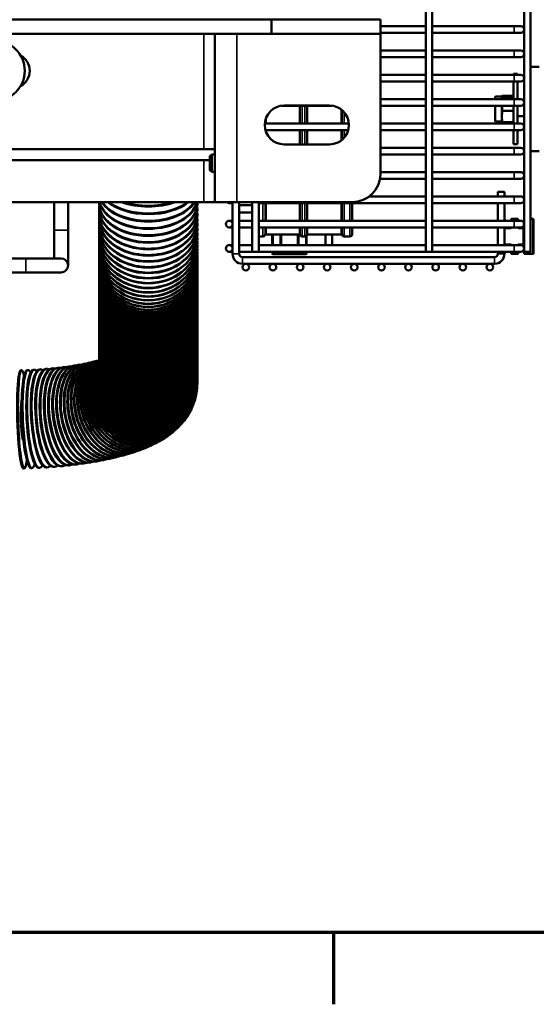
# Model space of a CAD drawing. Header units: inches. Extents: x 1 to 271, y 5 to 171.
# Tile 27 of 256: x 96 to 106, y 7 to 24. Entities that reach past the tile are written whole.
import ezdxf

# ---------------------------------------------------------------- set-up
doc = ezdxf.new("R2010")
doc.units = ezdxf.units.IN
doc.header["$LTSCALE"] = 8
doc.header["$MEASUREMENT"] = 0
for name, color, linetype, lineweight in [('Border (ANSI)', 7, 'Continuous', 70), ('Visible (ANSI)', 7, 'Continuous', 50), ('Visible Narrow (ANSI)', 7, 'Continuous', 35)]:
    doc.layers.add(name, color=color, linetype=linetype, lineweight=lineweight)

# ---------------------------------------------------------------- blocks, each defined once
blk = doc.blocks.new('Borders Default Border')
at = {"layer": 'Border (ANSI)'}
blk.add_line((12.75, 1), (12.75, 0.84), dxfattribs=at)
at = {"layer": 'Border (ANSI)', "flags": 128}
blk.add_lwpolyline([(0.5, 1), (0.5, 21), (33.5, 21), (33.5, 1), (0.5, 1)], dxfattribs=at)

msp = doc.modelspace()

# ---------------------------------------------------------------- linework, layer by layer
at = {"layer": 'Visible (ANSI)'}
for p, q in [((105.392, 20.121), (105.392, 39.717)), ((105.51, 20.121), (105.51, 39.743)), ((103.758, 20.121), (103.758, 31.709)), ((103.64, 20.121), (103.64, 31.448)), ((100.893, 24.252), (94.233, 24.252)), ((100.893, 24.252), (100.893, 24.002)), ((100.893, 24.252), (102.833, 24.252)), ((102.833, 24.252), (102.833, 24.002)), ((103.64, 24.136), (102.833, 24.136)), ((103.64, 24.018), (102.833, 24.018)), ((105.215, 24.136), (103.758, 24.136)), ((105.215, 24.018), (103.758, 24.018)), ((105.333, 24.136), (105.215, 24.136)), ((105.215, 24.018), (105.333, 24.018)), ((100.893, 24.002), (94.233, 24.002)), ((99.886, 21.002), (99.886, 24.002)), ((100.893, 24.002), (102.833, 24.002)), ((102.833, 24.002), (102.833, 21.502)), ((103.64, 23.703), (102.833, 23.703)), ((105.215, 23.703), (103.758, 23.703)), ((105.333, 23.703), (105.215, 23.703)), ((103.64, 23.585), (102.833, 23.585)), ((105.215, 23.585), (103.758, 23.585)), ((105.215, 23.585), (105.333, 23.585)), ((105.66, 23.41), (105.51, 23.41)), ((103.64, 23.27), (102.833, 23.27)), ((103.64, 23.152), (102.833, 23.152)), ((105.215, 23.27), (103.758, 23.27)), ((105.215, 23.152), (103.758, 23.152)), ((105.206, 23.287), (105.206, 23.27)), ((105.206, 23.287), (105.274, 23.287)), ((105.206, 23.152), (105.206, 22.837)), ((105.333, 23.27), (105.215, 23.27)), ((105.215, 23.152), (105.333, 23.152)), ((105.274, 23.287), (105.274, 23.27)), ((105.274, 23.152), (105.274, 22.837)), ((103.64, 22.837), (102.833, 22.837)), ((105.215, 22.837), (103.758, 22.837)), ((104.876, 22.837), (104.876, 22.871)), ((104.996, 22.881), (104.886, 22.881)), ((104.996, 22.884), (104.996, 22.881)), ((104.996, 22.881), (104.996, 22.879)), ((104.996, 22.879), (104.996, 22.861)), ((104.996, 22.879), (104.996, 22.879)), ((104.996, 22.861), (104.996, 22.854)), ((104.996, 22.854), (104.996, 22.837)), ((105.196, 22.894), (105.006, 22.894)), ((105.333, 22.837), (105.215, 22.837)), ((101.968, 22.719), (101.077, 22.719)), ((101.118, 22.722), (101.928, 22.722)), ((101.4, 22.719), (101.4, 22.404)), ((101.53, 22.404), (101.53, 22.719)), ((102.139, 22.649), (102.139, 22.404)), ((103.64, 22.719), (102.833, 22.719)), ((105.215, 22.719), (103.758, 22.719)), ((104.876, 22.449), (104.876, 22.719)), ((104.996, 22.719), (104.996, 22.681)), ((104.996, 22.681), (104.996, 22.629)), ((104.996, 22.629), (104.996, 22.585)), ((105.206, 22.719), (105.206, 22.404)), ((105.215, 22.719), (105.333, 22.719)), ((105.274, 22.719), (105.274, 22.404)), ((105.392, 22.785), (105.391, 22.785)), ((100.791, 22.404), (100.791, 22.489)), ((104.996, 22.585), (104.996, 22.526)), ((104.996, 22.526), (104.996, 22.525)), ((104.996, 22.525), (104.996, 22.48)), ((104.996, 22.48), (104.996, 22.435)), ((105.392, 22.535), (105.274, 22.535)), ((102.271, 22.404), (100.774, 22.404)), ((102.26, 22.286), (100.785, 22.286)), ((100.791, 22.264), (100.791, 22.286)), ((101.4, 22.286), (101.4, 22.032)), ((101.53, 22.032), (101.53, 22.286)), ((102.139, 22.286), (102.139, 22.104)), ((103.64, 22.404), (102.833, 22.404)), ((103.64, 22.286), (102.833, 22.286)), ((105.215, 22.404), (103.758, 22.404)), ((105.215, 22.286), (103.758, 22.286)), ((104.996, 22.439), (104.886, 22.439)), ((105.196, 22.425), (105.006, 22.425)), ((105.206, 22.286), (105.206, 22.033)), ((105.333, 22.404), (105.215, 22.404)), ((105.215, 22.286), (105.333, 22.286)), ((105.274, 22.286), (105.274, 22.033)), ((99.886, 21.948), (84.333, 21.948)), ((101.928, 22.032), (101.118, 22.032)), ((103.64, 21.971), (102.833, 21.971)), ((105.215, 21.971), (103.758, 21.971)), ((105.206, 22.033), (105.274, 22.033)), ((105.333, 21.971), (105.215, 21.971)), ((84.333, 21.752), (99.797, 21.752)), ((99.797, 21.819), (99.831, 21.853)), ((99.797, 21.574), (99.797, 21.819)), ((99.831, 21.853), (99.831, 21.54)), ((99.886, 21.853), (99.831, 21.853)), ((103.64, 21.853), (102.833, 21.853)), ((105.215, 21.853), (103.758, 21.853)), ((105.215, 21.853), (105.333, 21.853)), ((105.66, 21.91), (105.51, 21.91)), ((99.797, 21.574), (99.831, 21.54)), ((99.886, 21.54), (99.831, 21.54)), ((103.64, 21.42), (102.826, 21.42)), ((103.64, 21.538), (102.833, 21.538)), ((105.215, 21.538), (103.758, 21.538)), ((105.215, 21.42), (103.758, 21.42)), ((105.333, 21.538), (105.215, 21.538)), ((105.215, 21.42), (105.333, 21.42)), ((103.64, 21.105), (102.637, 21.105)), ((105.215, 21.105), (103.758, 21.105)), ((105.043, 21.184), (104.925, 21.184)), ((104.925, 21.184), (104.925, 21.105)), ((105.043, 21.184), (105.043, 21.105)), ((105.333, 21.105), (105.215, 21.105)), ((99.689, 21.002), (83.833, 21.002)), ((97.02, 21.002), (97.02, 20.502)), ((97.27, 21.002), (97.27, 20.502)), ((97.823, 20.984), (97.823, 20.972)), ((97.823, 20.887), (97.823, 20.875)), ((99.573, 20.984), (99.573, 20.972)), ((99.573, 20.887), (99.573, 20.875)), ((99.886, 21.002), (99.689, 21.002)), ((99.886, 21.002), (100.279, 21.002)), ((100.142, 20.987), (100.201, 20.987)), ((100.201, 21.002), (100.201, 20.947)), ((100.201, 20.081), (100.201, 21.002)), ((100.201, 20.947), (100.201, 20.947)), ((102.333, 21.002), (100.279, 21.002)), ((100.319, 20.081), (100.319, 21.002)), ((100.319, 20.947), (100.548, 20.947)), ((100.548, 21.002), (100.548, 20.818)), ((100.548, 20.947), (100.548, 21.002)), ((100.549, 20.987), (100.548, 20.987)), ((100.549, 20.121), (100.549, 21.002)), ((100.667, 20.121), (100.667, 21.002)), ((103.64, 20.987), (100.667, 20.987)), ((100.791, 20.672), (100.791, 20.987)), ((101.4, 20.987), (101.4, 20.672)), ((101.53, 20.672), (101.53, 20.987)), ((102.139, 20.987), (102.139, 20.672)), ((102.331, 20.987), (102.331, 20.672)), ((105.215, 20.987), (103.758, 20.987)), ((104.925, 20.987), (104.925, 20.672)), ((105.043, 20.987), (105.043, 20.672)), ((105.215, 20.987), (105.333, 20.987)), ((97.823, 20.792), (97.823, 20.781)), ((97.823, 20.702), (97.823, 20.691)), ((99.573, 20.792), (99.573, 20.781)), ((99.573, 20.702), (99.573, 20.691)), ((100.548, 20.818), (100.319, 20.818)), ((105.049, 20.672), (105.049, 20.693)), ((105.161, 20.693), (105.161, 20.672)), ((105.276, 20.705), (105.174, 20.705)), ((105.289, 20.672), (105.289, 20.693)), ((105.549, 20.705), (105.51, 20.705)), ((105.562, 20.093), (105.562, 20.693)), ((97.823, 20.614), (97.823, 20.604)), ((97.823, 20.531), (97.823, 20.521)), ((99.573, 20.614), (99.573, 20.604)), ((99.573, 20.531), (99.573, 20.521)), ((100.201, 20.672), (100.142, 20.672)), ((100.142, 20.554), (100.201, 20.554)), ((100.549, 20.672), (100.319, 20.672)), ((100.549, 20.554), (100.319, 20.554)), ((103.64, 20.672), (100.667, 20.672)), ((103.64, 20.554), (100.667, 20.554)), ((100.791, 20.426), (100.791, 20.554)), ((101.4, 20.554), (101.4, 20.426)), ((101.53, 20.426), (101.53, 20.554)), ((102.139, 20.554), (102.139, 20.426)), ((102.331, 20.554), (102.331, 20.432)), ((105.215, 20.672), (103.758, 20.672)), ((105.215, 20.554), (103.758, 20.554)), ((104.925, 20.554), (104.925, 20.239)), ((105.043, 20.554), (105.043, 20.239)), ((105.149, 20.545), (105.062, 20.545)), ((105.333, 20.672), (105.215, 20.672)), ((105.215, 20.554), (105.333, 20.554)), ((105.379, 20.545), (105.301, 20.545)), ((97.02, 20.502), (97.02, 20.002)), ((97.27, 19.877), (97.27, 20.502)), ((97.823, 20.451), (97.823, 20.442)), ((97.823, 20.375), (97.823, 20.366)), ((99.573, 20.451), (99.573, 20.442)), ((99.573, 20.375), (99.573, 20.366)), ((100.742, 20.393), (100.667, 20.393)), ((100.791, 20.453), (100.779, 20.419)), ((100.791, 20.426), (101.4, 20.426)), ((100.908, 20.426), (100.908, 20.239)), ((101.061, 20.426), (101.061, 20.239)), ((101.367, 20.239), (101.367, 20.426)), ((101.4, 20.426), (101.403, 20.419)), ((101.49, 20.393), (101.44, 20.393)), ((101.52, 20.239), (101.52, 20.407)), ((101.53, 20.426), (101.528, 20.419)), ((102.139, 20.426), (101.53, 20.426)), ((101.854, 20.426), (101.854, 20.239)), ((101.972, 20.426), (101.972, 20.239)), ((102.139, 20.453), (102.151, 20.419)), ((102.292, 20.393), (102.188, 20.393)), ((97.823, 20.304), (97.823, 20.295)), ((97.823, 20.236), (97.823, 20.228)), ((97.823, 20.173), (97.823, 20.165)), ((99.573, 20.304), (99.573, 20.295)), ((99.573, 20.236), (99.573, 20.228)), ((99.573, 20.173), (99.573, 20.165)), ((100.201, 20.239), (100.142, 20.239)), ((100.549, 20.239), (100.319, 20.239)), ((103.64, 20.239), (100.667, 20.239)), ((105.215, 20.239), (103.758, 20.239)), ((105.062, 20.24), (105.149, 20.24)), ((105.333, 20.239), (105.215, 20.239)), ((105.301, 20.24), (105.379, 20.24)), ((96.52, 20.002), (87.988, 20.002)), ((97.145, 20.002), (96.52, 20.002)), ((97.823, 20.114), (97.823, 20.107)), ((97.823, 20.059), (97.823, 20.053)), ((97.823, 20.009), (97.823, 20.003)), ((99.573, 20.114), (99.573, 20.107)), ((99.573, 20.059), (99.573, 20.053)), ((99.573, 20.009), (99.573, 20.003)), ((100.142, 20.121), (100.201, 20.121)), ((100.549, 20.121), (100.319, 20.121)), ((104.866, 20.022), (100.378, 20.022)), ((100.667, 20.121), (100.549, 20.121)), ((103.64, 20.121), (100.667, 20.121)), ((100.908, 20.121), (100.908, 20.091)), ((100.921, 20.079), (101.074, 20.079)), ((101.061, 20.121), (101.061, 20.091)), ((101.074, 20.079), (101.355, 20.079)), ((101.355, 20.079), (101.508, 20.079)), ((101.367, 20.091), (101.367, 20.121)), ((101.52, 20.091), (101.52, 20.121)), ((103.758, 20.121), (103.64, 20.121)), ((105.215, 20.121), (103.758, 20.121)), ((104.925, 20.121), (104.925, 20.081)), ((105.043, 20.121), (105.043, 20.081)), ((105.049, 20.093), (105.049, 20.121)), ((105.161, 20.121), (105.161, 20.093)), ((105.174, 20.08), (105.276, 20.08)), ((105.215, 20.121), (105.333, 20.121)), ((105.289, 20.093), (105.289, 20.121)), ((105.392, 20.121), (105.392, 20.093)), ((105.51, 20.121), (105.392, 20.121)), ((105.404, 20.08), (105.549, 20.08)), ((97.823, 19.964), (97.823, 19.958)), ((97.823, 19.923), (97.823, 19.918)), ((97.823, 19.887), (97.823, 19.882)), ((97.823, 19.854), (97.823, 19.85)), ((97.823, 19.822), (97.823, 19.818)), ((99.573, 19.964), (99.573, 19.958)), ((99.573, 19.923), (99.573, 19.918)), ((99.573, 19.887), (99.573, 19.882)), ((99.573, 19.854), (99.573, 19.85)), ((99.573, 19.822), (99.573, 19.818)), ((104.866, 19.904), (100.378, 19.904)), ((96.52, 19.752), (87.988, 19.752)), ((96.52, 19.752), (97.145, 19.752)), ((97.823, 19.789), (97.823, 19.785)), ((97.823, 19.757), (97.823, 19.753)), ((97.823, 19.725), (97.823, 19.721)), ((97.823, 19.692), (97.823, 19.688)), ((97.823, 19.66), (97.823, 19.656)), ((99.573, 19.789), (99.573, 19.785)), ((99.573, 19.757), (99.573, 19.753)), ((99.573, 19.725), (99.573, 19.721)), ((99.573, 19.692), (99.573, 19.688)), ((99.573, 19.66), (99.573, 19.656)), ((97.823, 19.628), (97.823, 19.624)), ((97.823, 19.595), (97.823, 19.591)), ((97.823, 19.563), (97.823, 19.559)), ((97.823, 19.531), (97.823, 19.527)), ((97.823, 19.498), (97.823, 19.494)), ((97.823, 19.466), (97.823, 19.462)), ((99.573, 19.628), (99.573, 19.624)), ((99.573, 19.595), (99.573, 19.591)), ((99.573, 19.563), (99.573, 19.559)), ((99.573, 19.531), (99.573, 19.527)), ((99.573, 19.498), (99.573, 19.494)), ((99.573, 19.466), (99.573, 19.462)), ((97.823, 19.434), (97.823, 19.429)), ((97.823, 19.401), (97.823, 19.397)), ((97.823, 19.369), (97.823, 19.365)), ((97.823, 19.337), (97.823, 19.332)), ((97.823, 19.304), (97.823, 19.3)), ((99.573, 19.434), (99.573, 19.429)), ((99.573, 19.401), (99.573, 19.397)), ((99.573, 19.369), (99.573, 19.365)), ((99.573, 19.337), (99.573, 19.332)), ((99.573, 19.304), (99.573, 19.3)), ((97.823, 19.272), (97.823, 19.268)), ((97.823, 19.239), (97.823, 19.235)), ((97.823, 19.207), (97.823, 19.203)), ((97.823, 19.175), (97.823, 19.171)), ((97.823, 19.142), (97.823, 19.138)), ((97.823, 19.11), (97.823, 19.106)), ((99.573, 19.272), (99.573, 19.268)), ((99.573, 19.239), (99.573, 19.235)), ((99.573, 19.207), (99.573, 19.203)), ((99.573, 19.175), (99.573, 19.171)), ((99.573, 19.142), (99.573, 19.138)), ((99.573, 19.11), (99.573, 19.106)), ((97.823, 19.078), (97.823, 19.074)), ((97.823, 19.045), (97.823, 19.041)), ((97.823, 19.013), (97.823, 19.009)), ((97.823, 18.981), (97.823, 18.977)), ((97.823, 18.948), (97.823, 18.944)), ((99.573, 19.078), (99.573, 19.074)), ((99.573, 19.045), (99.573, 19.041)), ((99.573, 19.013), (99.573, 19.009)), ((99.573, 18.981), (99.573, 18.977)), ((99.573, 18.948), (99.573, 18.944)), ((97.823, 18.916), (97.823, 18.912)), ((97.823, 18.884), (97.823, 18.879)), ((97.823, 18.851), (97.823, 18.847)), ((97.823, 18.819), (97.823, 18.815)), ((97.823, 18.787), (97.823, 18.782)), ((99.573, 18.916), (99.573, 18.912)), ((99.573, 18.884), (99.573, 18.879)), ((99.573, 18.851), (99.573, 18.847)), ((99.573, 18.819), (99.573, 18.815)), ((99.573, 18.787), (99.573, 18.782)), ((97.823, 18.754), (97.823, 18.75)), ((97.823, 18.722), (97.823, 18.718)), ((97.823, 18.689), (97.823, 18.685)), ((97.823, 18.657), (97.823, 18.653)), ((97.823, 18.625), (97.823, 18.621)), ((97.823, 18.592), (97.823, 18.588)), ((99.573, 18.754), (99.573, 18.75)), ((99.573, 18.722), (99.573, 18.718)), ((99.573, 18.689), (99.573, 18.685)), ((99.573, 18.657), (99.573, 18.653)), ((99.573, 18.625), (99.573, 18.621)), ((99.573, 18.592), (99.573, 18.588)), ((97.823, 18.56), (97.823, 18.556)), ((97.823, 18.528), (97.823, 18.524)), ((97.823, 18.495), (97.823, 18.491)), ((97.823, 18.463), (97.823, 18.459)), ((97.823, 18.431), (97.823, 18.427)), ((99.573, 18.56), (99.573, 18.556)), ((99.573, 18.528), (99.573, 18.524)), ((99.573, 18.495), (99.573, 18.491)), ((99.573, 18.463), (99.573, 18.459)), ((99.573, 18.431), (99.573, 18.427)), ((97.823, 18.398), (97.823, 18.394)), ((97.823, 18.366), (97.823, 18.362)), ((97.823, 18.334), (97.823, 18.329)), ((97.823, 18.301), (97.823, 18.297)), ((97.823, 18.269), (97.823, 18.265)), ((97.823, 18.237), (97.823, 18.232)), ((99.573, 18.398), (99.573, 18.394)), ((99.573, 18.366), (99.573, 18.362)), ((99.573, 18.334), (99.573, 18.329)), ((99.573, 18.301), (99.573, 18.297)), ((99.573, 18.269), (99.573, 18.265)), ((99.573, 18.237), (99.573, 18.232)), ((97.189, 18.066), (97.203, 18.068)), ((97.287, 18.079), (97.301, 18.081)), ((97.381, 18.094), (97.395, 18.096)), ((97.471, 18.109), (97.484, 18.111)), ((97.557, 18.125), (97.569, 18.128)), ((97.637, 18.142), (97.649, 18.145)), ((97.712, 18.16), (97.723, 18.162)), ((97.78, 18.177), (97.791, 18.18)), ((97.823, 18.204), (97.823, 18.2)), ((97.823, 18.172), (97.823, 18.168)), ((97.823, 18.139), (97.823, 18.135)), ((97.823, 18.107), (97.823, 18.103)), ((97.823, 18.075), (97.823, 18.071)), ((99.573, 18.204), (99.573, 18.2)), ((99.573, 18.172), (99.573, 18.168)), ((99.573, 18.139), (99.573, 18.135)), ((99.573, 18.107), (99.573, 18.103)), ((99.573, 18.075), (99.573, 18.071)), ((96.428, 18.01), (96.444, 18.01)), ((96.542, 18.014), (96.558, 18.014)), ((96.655, 18.019), (96.671, 18.02)), ((96.766, 18.025), (96.782, 18.027)), ((96.876, 18.034), (96.891, 18.035)), ((96.983, 18.043), (96.998, 18.044)), ((97.088, 18.054), (97.102, 18.055)), ((97.823, 18.042), (97.823, 18.038)), ((97.823, 18.01), (97.823, 18.006)), ((97.823, 17.978), (97.823, 17.974)), ((97.823, 17.945), (97.823, 17.941)), ((97.823, 17.913), (97.823, 17.909)), ((99.573, 18.042), (99.573, 18.038)), ((99.573, 18.01), (99.573, 18.006)), ((99.573, 17.978), (99.573, 17.974)), ((99.573, 17.945), (99.573, 17.941)), ((99.573, 17.913), (99.573, 17.909)), ((97.823, 17.881), (97.823, 17.877)), ((97.823, 17.848), (97.823, 17.844)), ((97.823, 17.816), (97.823, 17.812)), ((97.823, 17.779), (97.823, 17.783)), ((99.573, 17.881), (99.573, 17.877)), ((99.573, 17.848), (99.573, 17.844)), ((99.573, 17.816), (99.573, 17.812)), ((99.573, 17.779), (99.573, 17.783)), ((99.554, 17.578), (99.555, 17.582)), ((99.5, 17.393), (99.501, 17.398)), ((99.422, 17.235), (99.425, 17.239)), ((99.332, 17.104), (99.336, 17.109)), ((99.044, 16.837), (99.049, 16.841)), ((99.14, 16.91), (99.145, 16.914)), ((99.237, 16.998), (99.241, 17.002)), ((98.754, 16.672), (98.762, 16.675)), ((98.851, 16.72), (98.858, 16.724)), ((98.948, 16.774), (98.954, 16.778)), ((98.24, 16.489), (98.251, 16.492)), ((98.348, 16.52), (98.358, 16.523)), ((98.453, 16.553), (98.463, 16.556)), ((98.555, 16.589), (98.564, 16.592)), ((98.655, 16.628), (98.664, 16.632)), ((97.281, 16.315), (97.295, 16.316)), ((97.409, 16.33), (97.424, 16.332)), ((97.536, 16.347), (97.55, 16.349)), ((97.66, 16.366), (97.674, 16.368)), ((97.782, 16.387), (97.795, 16.389)), ((97.9, 16.409), (97.913, 16.412)), ((98.017, 16.434), (98.029, 16.436)), ((98.13, 16.46), (98.141, 16.463)), ((96.474, 16.26), (96.49, 16.261)), ((96.612, 16.265), (96.627, 16.266)), ((96.748, 16.271), (96.764, 16.272)), ((96.883, 16.279), (96.899, 16.28)), ((97.018, 16.289), (97.033, 16.291)), ((97.15, 16.301), (97.165, 16.302))]:
    msp.add_line(p, q, dxfattribs=at)
for centre, radius in [((95.963, 23.342), 0.535), ((100.142, 20.613), 0.0591), ((100.142, 20.18), 0.0591), ((100.437, 19.845), 0.0591), ((100.92, 19.845), 0.0591), ((101.403, 19.845), 0.0591), ((101.886, 19.845), 0.0591), ((102.369, 19.845), 0.0591), ((102.852, 19.845), 0.0591), ((103.335, 19.845), 0.0591), ((103.818, 19.845), 0.0591), ((104.301, 19.845), 0.0591), ((104.784, 19.845), 0.0591)]:
    msp.add_circle(centre, radius, dxfattribs=at)
for centre, radius, start, end in [((105.333, 24.077), 0.0591, 270, 90), ((105.333, 23.644), 0.0591, 270, 90), ((96.275, 23.342), 0.312, 297.7408, 62.2592), ((105.333, 23.211), 0.0591, 270, 90), ((104.886, 22.871), 0.01, 90, 180), ((105.006, 22.884), 0.01, 90, 180), ((105.196, 22.884), 0.01, 0, 90), ((105.333, 22.778), 0.0591, 270, 90), ((101.118, 22.377), 0.345, 90, 270), ((101.928, 22.377), 0.345, 270, 90), ((104.886, 22.449), 0.01, 180, 270), ((105.006, 22.435), 0.01, 180, 270), ((105.196, 22.435), 0.01, 270, 0), ((105.333, 22.345), 0.0591, 270, 90), ((105.333, 21.912), 0.0591, 270, 90), ((102.333, 21.502), 0.5, 270, 0), ((105.333, 21.479), 0.0591, 270, 90), ((105.333, 21.046), 0.0591, 270, 90), ((100.142, 21.046), 0.0591, 228.6603, 311.3397), ((105.037, 20.693), 0.0125, 0, 59.2575), ((105.174, 20.693), 0.0125, 90, 180), ((105.276, 20.693), 0.0125, 0, 90), ((105.549, 20.693), 0.0125, 0, 90), ((105.062, 20.558), 0.0125, 199.7905, 270), ((105.149, 20.558), 0.0125, 270, 340.2095), ((105.301, 20.558), 0.0125, 199.7905, 270), ((105.333, 20.613), 0.0591, 270, 90), ((105.379, 20.558), 0.0125, 270, 0), ((100.742, 20.432), 0.0394, 270, 341), ((101.44, 20.432), 0.0394, 199, 270), ((101.49, 20.432), 0.0394, 270, 341), ((102.188, 20.432), 0.0394, 199, 270), ((102.292, 20.432), 0.0394, 270, 0), ((105.062, 20.228), 0.0125, 90, 120.1667), ((105.149, 20.228), 0.0125, 59.8333, 90), ((105.301, 20.228), 0.0125, 90, 120.1667), ((105.333, 20.18), 0.0591, 270, 90), ((105.379, 20.228), 0.0125, 0, 90), ((97.145, 19.877), 0.125, 270, 90), ((100.378, 20.081), 0.177, 180, 270), ((100.378, 20.081), 0.0591, 180, 270), ((100.921, 20.091), 0.0125, 180, 270), ((101.074, 20.091), 0.0125, 180, 270), ((101.355, 20.091), 0.0125, 270, 0), ((101.508, 20.091), 0.0125, 270, 0), ((104.866, 20.081), 0.177, 270, 0), ((104.866, 20.081), 0.0591, 270, 0), ((105.037, 20.093), 0.0125, 300.7425, 0), ((105.174, 20.093), 0.0125, 180, 270), ((105.276, 20.093), 0.0125, 270, 0), ((105.404, 20.093), 0.0125, 180, 270), ((105.549, 20.093), 0.0125, 270, 0)]:
    msp.add_arc(centre, radius, start, end, dxfattribs=at)
for centre, major_axis, ratio, start_param, end_param in [((98.698, 20.887), (-0.875, 0), 0.680173, 6.209811, 9.498153), ((98.698, 20.984), (-0.875, 0), 0.652287, 6.252947, 9.455016), ((98.698, 20.972), (0.875, 0), 0.652287, 3.141593, 6.283185), ((98.698, 20.875), (0.875, 0), 0.680173, 3.141593, 6.283185), ((98.698, 21.073), (0.875, 0), 0.62349, 3.272155, 6.152623), ((98.698, 21.085), (-0.875, 0), 0.62349, 0.153726, 2.987867), ((98.698, 21.176), (0.875, 0), 0.59382, 3.484101, 5.940677), ((98.698, 21.189), (-0.875, 0), 0.59382, 0.36894, 2.772652), ((98.698, 21.282), (-0.875, 0), 0.56332, 0.606392, 2.5352), ((98.698, 21.296), (0.875, 0), 0.56332, 3.781009, 5.643769), ((98.698, 21.392), (-0.875, 0), 0.532032, 0.993519, 2.148073), ((98.698, 21.405), (0.875, 0), 0.532032, 4.19085, 5.233928), ((98.698, 20.792), (-0.875, 0), 0.707107, 6.215135, 9.492828), ((98.698, 20.702), (-0.875, 0), 0.733052, 6.22006, 9.487903), ((98.698, 20.781), (0.875, 0), 0.707107, 3.141593, 6.283185), ((98.698, 20.691), (0.875, 0), 0.733052, 3.141593, 6.283185), ((98.698, 20.614), (-0.875, 0), 0.757972, 6.22464, 9.483323), ((98.698, 20.531), (-0.875, 0), 0.781831, 6.228924, 9.47904), ((98.698, 20.604), (0.875, 0), 0.757972, 3.141593, 6.283185), ((98.698, 20.521), (0.875, 0), 0.781831, 3.141593, 6.283185), ((98.698, 20.451), (-0.875, 0), 0.804598, 6.232948, 9.475015), ((98.698, 20.375), (-0.875, 0), 0.826239, 6.236747, 9.471216), ((98.698, 20.442), (0.875, 0), 0.804598, 3.141593, 6.283185), ((98.698, 20.366), (0.875, 0), 0.826239, 3.141593, 6.283185), ((98.698, 20.304), (-0.875, 0), 0.846724, 6.240349, 9.467614), ((98.698, 20.236), (-0.875, 0), 0.866025, 6.243779, 9.464185), ((98.698, 20.173), (-0.875, 0), 0.884115, 6.247056, 9.460907), ((98.698, 20.295), (0.875, 0), 0.846724, 3.141593, 6.283185), ((98.698, 20.228), (0.875, 0), 0.866025, 3.141593, 6.283185), ((98.698, 20.165), (0.875, 0), 0.884115, 3.141593, 6.283185), ((98.698, 20.114), (-0.875, 0), 0.900969, 6.250201, 9.457763), ((98.698, 20.059), (-0.875, 0), 0.916562, 6.253228, 9.454735), ((98.698, 20.009), (-0.875, 0), 0.930874, 6.256153, 9.45181), ((98.698, 20.107), (0.875, 0), 0.900969, 3.141593, 6.283185), ((98.698, 20.053), (0.875, 0), 0.916562, 3.141593, 6.283185), ((98.698, 20.003), (0.875, 0), 0.930874, 3.141593, 6.283185), ((98.698, 19.964), (-0.875, 0), 0.943883, 6.258989, 9.448974), ((98.698, 19.923), (-0.875, 0), 0.955573, 6.261747, 9.446217), ((98.698, 19.887), (-0.875, 0), 0.965926, 6.264437, 9.443526), ((98.698, 19.854), (0.875, 0), 0.965926, 3.124902, 6.299875), ((98.698, 19.822), (0.875, 0), 0.965926, 3.124902, 6.299875), ((98.698, 19.958), (0.875, 0), 0.943883, 3.141593, 6.283185), ((98.698, 19.918), (0.875, 0), 0.955573, 3.141593, 6.283185), ((98.698, 19.882), (0.875, 0), 0.965926, 3.141593, 6.283185), ((98.698, 19.85), (0.875, 0), 0.965926, 3.141593, 6.283185), ((98.698, 19.818), (0.875, 0), 0.965926, 3.141593, 6.283185), ((98.698, 19.789), (0.875, 0), 0.965926, 3.124902, 6.299875), ((98.698, 19.757), (0.875, 0), 0.965926, 3.124902, 6.299875), ((98.698, 19.725), (0.875, 0), 0.965926, 3.124902, 6.299875), ((98.698, 19.692), (0.875, 0), 0.965926, 3.124902, 6.299875), ((98.698, 19.66), (0.875, 0), 0.965926, 3.124902, 6.299875), ((98.698, 19.628), (0.875, 0), 0.965926, 3.124902, 6.299875), ((98.698, 19.785), (0.875, 0), 0.965926, 3.141593, 6.283185), ((98.698, 19.753), (0.875, 0), 0.965926, 3.141593, 6.283185), ((98.698, 19.721), (0.875, 0), 0.965926, 3.141593, 6.283185), ((98.698, 19.688), (0.875, 0), 0.965926, 3.141593, 6.283185), ((98.698, 19.656), (0.875, 0), 0.965926, 3.141593, 6.283185), ((98.698, 19.595), (0.875, 0), 0.965926, 3.124902, 6.299875), ((98.698, 19.563), (0.875, 0), 0.965926, 3.124902, 6.299875), ((98.698, 19.531), (0.875, 0), 0.965926, 3.124902, 6.299875), ((98.698, 19.498), (0.875, 0), 0.965926, 3.124902, 6.299875), ((98.698, 19.466), (0.875, 0), 0.965926, 3.124902, 6.299875), ((98.698, 19.624), (0.875, 0), 0.965926, 3.141593, 6.283185), ((98.698, 19.591), (0.875, 0), 0.965926, 3.141593, 6.283185), ((98.698, 19.559), (0.875, 0), 0.965926, 3.141593, 6.283185), ((98.698, 19.527), (0.875, 0), 0.965926, 3.141593, 6.283185), ((98.698, 19.494), (0.875, 0), 0.965926, 3.141593, 6.283185), ((98.698, 19.462), (0.875, 0), 0.965926, 3.141593, 6.283185), ((98.698, 19.434), (0.875, 0), 0.965926, 3.124902, 6.299875), ((98.698, 19.401), (0.875, 0), 0.965926, 3.124902, 6.299875), ((98.698, 19.369), (0.875, 0), 0.965926, 3.124902, 6.299875), ((98.698, 19.337), (0.875, 0), 0.965926, 3.124902, 6.299875), ((98.698, 19.304), (0.875, 0), 0.965926, 3.124902, 6.299875), ((98.698, 19.272), (0.875, 0), 0.965926, 3.124902, 6.299875), ((98.698, 19.429), (0.875, 0), 0.965926, 3.141593, 6.283185), ((98.698, 19.397), (0.875, 0), 0.965926, 3.141593, 6.283185), ((98.698, 19.365), (0.875, 0), 0.965926, 3.141593, 6.283185), ((98.698, 19.332), (0.875, 0), 0.965926, 3.141593, 6.283185), ((98.698, 19.3), (0.875, 0), 0.965926, 3.141593, 6.283185), ((98.698, 19.239), (0.875, 0), 0.965926, 3.124902, 6.299875), ((98.698, 19.207), (0.875, 0), 0.965926, 3.124902, 6.299875), ((98.698, 19.175), (0.875, 0), 0.965926, 3.124902, 6.299875), ((98.698, 19.142), (0.875, 0), 0.965926, 3.124902, 6.299875), ((98.698, 19.11), (0.875, 0), 0.965926, 3.124902, 6.299875), ((98.698, 19.268), (0.875, 0), 0.965926, 3.141593, 6.283185), ((98.698, 19.235), (0.875, 0), 0.965926, 3.141593, 6.283185), ((98.698, 19.203), (0.875, 0), 0.965926, 3.141593, 6.283185), ((98.698, 19.171), (0.875, 0), 0.965926, 3.141593, 6.283185), ((98.698, 19.138), (0.875, 0), 0.965926, 3.141593, 6.283185), ((98.698, 19.078), (0.875, 0), 0.965926, 3.124902, 6.299875), ((98.698, 19.045), (0.875, 0), 0.965926, 3.124902, 6.299875), ((98.698, 19.013), (0.875, 0), 0.965926, 3.124902, 6.299875), ((98.698, 18.981), (0.875, 0), 0.965926, 3.124902, 6.299875), ((98.698, 18.948), (0.875, 0), 0.965926, 3.124902, 6.299875), ((98.698, 19.106), (0.875, 0), 0.965926, 3.141593, 6.283185), ((98.698, 19.074), (0.875, 0), 0.965926, 3.141593, 6.283185), ((98.698, 19.041), (0.875, 0), 0.965926, 3.141593, 6.283185), ((98.698, 19.009), (0.875, 0), 0.965926, 3.141593, 6.283185), ((98.698, 18.977), (0.875, 0), 0.965926, 3.141593, 6.283185), ((98.698, 18.944), (0.875, 0), 0.965926, 3.141593, 6.283185), ((98.698, 18.916), (0.875, 0), 0.965926, 3.124902, 6.299875), ((98.698, 18.884), (0.875, 0), 0.965926, 3.124902, 6.299875), ((98.698, 18.851), (0.875, 0), 0.965926, 3.124902, 6.299875), ((98.698, 18.819), (0.875, 0), 0.965926, 3.124902, 6.299875), ((98.698, 18.787), (0.875, 0), 0.965926, 3.124902, 6.299875), ((98.698, 18.754), (0.875, 0), 0.965926, 3.124902, 6.299875), ((98.698, 18.912), (0.875, 0), 0.965926, 3.141593, 6.283185), ((98.698, 18.879), (0.875, 0), 0.965926, 3.141593, 6.283185), ((98.698, 18.847), (0.875, 0), 0.965926, 3.141593, 6.283185), ((98.698, 18.815), (0.875, 0), 0.965926, 3.141593, 6.283185), ((98.698, 18.782), (0.875, 0), 0.965926, 3.141593, 6.283185), ((98.698, 18.722), (0.875, 0), 0.965926, 3.124902, 6.299875), ((98.698, 18.689), (0.875, 0), 0.965926, 3.124902, 6.299875), ((98.698, 18.657), (0.875, 0), 0.965926, 3.124902, 6.299875), ((98.698, 18.625), (0.875, 0), 0.965926, 3.124902, 6.299875), ((98.698, 18.592), (0.875, 0), 0.965926, 3.124902, 6.299875), ((98.698, 18.75), (0.875, 0), 0.965926, 3.141593, 6.283185), ((98.698, 18.718), (0.875, 0), 0.965926, 3.141593, 6.283185), ((98.698, 18.685), (0.875, 0), 0.965926, 3.141593, 6.283185), ((98.698, 18.653), (0.875, 0), 0.965926, 3.141593, 6.283185), ((98.698, 18.621), (0.875, 0), 0.965926, 3.141593, 6.283185), ((98.698, 18.588), (0.875, 0), 0.965926, 3.141593, 6.283185), ((98.698, 18.56), (0.875, 0), 0.965926, 3.124902, 6.299875), ((98.698, 18.528), (0.875, 0), 0.965926, 3.124902, 6.299875), ((98.698, 18.495), (0.875, 0), 0.965926, 3.124902, 6.299875), ((98.698, 18.463), (0.875, 0), 0.965926, 3.124902, 6.299875), ((98.698, 18.431), (0.875, 0), 0.965926, 3.124902, 6.299875), ((98.698, 18.398), (0.875, 0), 0.965926, 3.124902, 6.299875), ((98.698, 18.556), (0.875, 0), 0.965926, 3.141593, 6.283185), ((98.698, 18.524), (0.875, 0), 0.965926, 3.141593, 6.283185), ((98.698, 18.491), (0.875, 0), 0.965926, 3.141593, 6.283185), ((98.698, 18.459), (0.875, 0), 0.965926, 3.141593, 6.283185), ((98.698, 18.427), (0.875, 0), 0.965926, 3.141593, 6.283185), ((98.698, 18.366), (0.875, 0), 0.965926, 3.124902, 6.299875), ((98.698, 18.334), (0.875, 0), 0.965926, 3.124902, 6.299875), ((98.698, 18.301), (0.875, 0), 0.965926, 3.124902, 6.299875), ((98.698, 18.269), (0.875, 0), 0.965926, 3.124902, 6.299875), ((98.698, 18.237), (0.875, 0), 0.965926, 3.124902, 6.299875), ((98.698, 18.394), (0.875, 0), 0.965926, 3.141593, 6.283185), ((98.698, 18.362), (0.875, 0), 0.965926, 3.141593, 6.283185), ((98.698, 18.329), (0.875, 0), 0.965926, 3.141593, 6.283185), ((98.698, 18.297), (0.875, 0), 0.965926, 3.141593, 6.283185), ((98.698, 18.265), (0.875, 0), 0.965926, 3.141593, 6.283185), ((96.467, 17.136), (-0.023, 0.875), 0.097721, 5.798375, 10.018523), ((96.593, 17.14), (-0.035, 0.874), 0.146268, 5.948891, 9.838338), ((96.717, 17.146), (-0.046, 0.874), 0.194439, 6.028537, 9.742617), ((96.84, 17.153), (-0.059, 0.873), 0.242112, 6.078617, 9.682677), ((96.962, 17.163), (-0.071, 0.872), 0.289163, 6.113369, 9.641445), ((97.082, 17.173), (-0.083, 0.871), 0.335471, 6.139124, 9.611275), ((97.199, 17.186), (-0.097, 0.87), 0.380919, 6.159147, 9.58821), ((97.299, 17.198), (-0.11, 0.868), 0.425388, 0, 3.141593), ((97.314, 17.2), (-0.11, 0.868), 0.425388, 6.175304, 9.569998), ((97.412, 17.213), (-0.124, 0.866), 0.468766, 0, 3.141593), ((97.426, 17.215), (-0.124, 0.866), 0.468766, 6.188741, 9.555261), ((97.521, 17.23), (-0.139, 0.864), 0.51094, 0, 3.141593), ((97.534, 17.232), (-0.139, 0.864), 0.51094, 6.200208, 9.54311), ((97.626, 17.248), (-0.155, 0.861), 0.551803, 0, 3.141593), ((97.64, 17.25), (-0.155, 0.861), 0.551803, 6.210218, 9.532954), ((97.729, 17.267), (-0.172, 0.858), 0.591249, 0, 3.141593), ((97.741, 17.27), (-0.172, 0.858), 0.591249, 6.219139, 9.524383), ((97.827, 17.288), (-0.19, 0.854), 0.629178, 0, 3.141593), ((97.839, 17.291), (-0.19, 0.854), 0.629178, 6.22725, 9.517115), ((97.921, 17.31), (-0.209, 0.85), 0.665491, 0, 3.141593), ((98.01, 17.333), (-0.23, 0.844), 0.700096, 0, 3.141593), ((97.932, 17.313), (-0.209, 0.85), 0.665491, 6.234766, 9.510951), ((98.095, 17.357), (-0.253, 0.838), 0.732904, 0.031555, 3.141593), ((98.021, 17.336), (-0.23, 0.844), 0.700096, 6.241871, 9.505759), ((98.175, 17.383), (-0.277, 0.83), 0.763831, 0.120893, 3.141593), ((98.185, 17.386), (-0.277, 0.83), 0.763831, 0.137447, 3.21482), ((98.106, 17.36), (-0.253, 0.838), 0.732904, 0.048814, 3.218271), ((98.25, 17.409), (-0.305, 0.82), 0.792797, 0.19799, 3.141593), ((98.259, 17.413), (-0.305, 0.82), 0.792797, 0.213889, 3.212222), ((98.32, 17.437), (-0.336, 0.808), 0.819727, 0.263653, 3.141593), ((98.328, 17.44), (-0.336, 0.808), 0.819727, 0.279122, 3.210526), ((98.384, 17.465), (-0.37, 0.793), 0.844554, 0.3182, 3.141593), ((98.392, 17.468), (-0.37, 0.793), 0.844554, 0.333364, 3.209825), ((98.443, 17.494), (-0.408, 0.774), 0.867213, 0.361796, 3.141593), ((98.45, 17.498), (-0.408, 0.774), 0.867213, 0.376473, 3.210267), ((98.496, 17.524), (0.452, -0.749), 0.887645, 3.535032, 6.283185), ((98.698, 18.204), (0.875, 0), 0.965926, 3.124902, 6.299875), ((98.698, 18.172), (0.875, 0), 0.965926, 3.124902, 6.299875), ((98.698, 18.139), (0.875, 0), 0.965926, 3.124902, 6.299875), ((98.698, 18.107), (0.875, 0), 0.965926, 3.124902, 6.299875), ((98.698, 18.075), (0.875, 0), 0.965926, 3.124902, 6.299875), ((98.698, 18.232), (0.875, 0), 0.965926, 3.141593, 6.283185), ((98.698, 18.2), (0.875, 0), 0.965926, 3.141593, 6.283185), ((98.698, 18.168), (0.875, 0), 0.965926, 3.141593, 6.283185), ((98.698, 18.135), (0.875, 0), 0.965926, 3.141593, 6.283185), ((98.698, 18.103), (0.875, 0), 0.965926, 3.141593, 6.283185), ((98.698, 18.071), (0.875, 0), 0.965926, 3.141593, 6.283185), ((96.451, 17.135), (-0.023, 0.875), 0.097721, 0, 3.141593), ((96.577, 17.139), (-0.035, 0.874), 0.146268, 0, 3.141593), ((96.702, 17.145), (-0.046, 0.874), 0.194439, 0, 3.141593), ((96.825, 17.152), (-0.059, 0.873), 0.242112, 0, 3.141593), ((96.947, 17.161), (-0.071, 0.872), 0.289163, 0, 3.141593), ((97.067, 17.172), (-0.083, 0.871), 0.335471, 0, 3.141593), ((97.184, 17.184), (-0.097, 0.87), 0.380919, 0, 3.141593), ((98.502, 17.527), (0.452, -0.749), 0.887645, 3.549337, 6.353653), ((98.543, 17.554), (0.501, -0.717), 0.905799, 3.553358, 6.283185), ((98.548, 17.558), (0.501, -0.717), 0.905799, 3.567449, 6.357066), ((98.584, 17.585), (0.557, -0.675), 0.921628, 3.556401, 6.283185), ((98.588, 17.589), (0.557, -0.675), 0.921628, 3.570431, 6.3624), ((98.618, 17.617), (0.619, -0.619), 0.935091, 3.541555, 6.283185), ((98.623, 17.621), (0.619, -0.619), 0.935091, 3.555697, 6.369901), ((98.647, 17.649), (-0.685, 0.544), 0.946153, 0.364362, 3.141593), ((98.65, 17.653), (-0.685, 0.544), 0.946153, 0.37867, 3.237961), ((98.669, 17.681), (-0.753, 0.446), 0.954787, 0.305578, 3.141593), ((98.698, 18.042), (0.875, 0), 0.965926, 3.124902, 6.299875), ((98.698, 18.01), (0.875, 0), 0.965926, 3.124902, 6.299875), ((98.698, 17.978), (0.875, 0), 0.965926, 3.124902, 6.299875), ((98.698, 17.945), (0.875, 0), 0.965926, 3.124902, 6.299875), ((98.698, 17.913), (0.875, 0), 0.965926, 3.124902, 6.299875), ((98.698, 17.881), (0.875, 0), 0.965926, 3.124902, 6.299875), ((98.698, 18.038), (0.875, 0), 0.965926, 3.141593, 6.283185), ((98.698, 18.006), (0.875, 0), 0.965926, 3.141593, 6.283185), ((98.698, 17.974), (0.875, 0), 0.965926, 3.141593, 6.283185), ((98.698, 17.941), (0.875, 0), 0.965926, 3.141593, 6.283185), ((98.698, 17.909), (0.875, 0), 0.965926, 3.141593, 6.283185), ((98.672, 17.685), (-0.753, 0.446), 0.954787, 0.319837, 3.249094), ((98.685, 17.713), (-0.814, 0.32), 0.96097, 0.222402, 3.141593), ((98.687, 17.717), (-0.814, 0.32), 0.96097, 0.236696, 3.259933), ((98.695, 17.746), (-0.859, 0.168), 0.964686, 0.117718, 3.141593), ((98.696, 17.75), (-0.859, 0.168), 0.964686, 0.132545, 3.267614), ((98.698, 17.848), (0.875, 0), 0.965926, 3.124902, 6.299875), ((98.698, 17.816), (0.875, 0), 0.965926, 3.124902, 6.299875), ((98.698, 17.783), (-0.875, 0), 0.965926, 6.266107, 9.441857), ((98.698, 17.877), (0.875, 0), 0.965926, 3.141593, 6.283185), ((98.698, 17.844), (0.875, 0), 0.965926, 3.141593, 6.283185), ((98.698, 17.812), (0.875, 0), 0.965926, 3.141593, 6.283185), ((98.698, 17.779), (-0.875, 0), 0.965926, 0, 3.141593)]:
    msp.add_ellipse(centre, major_axis=major_axis, ratio=ratio, start_param=start_param, end_param=end_param, dxfattribs=at)
for points, knots in [([(104.996, 22.881), (104.997, 22.881), (104.997, 22.882), (104.997, 22.882), (104.997, 22.882), (104.997, 22.882)], [0, 0, 0, 0, 0.04870752, 0.04870752, 0.04937043, 0.04937043, 0.04937043, 0.04937043]), ([(96.446, 17.49), (96.444, 17.482), (96.442, 17.471), (96.439, 17.448), (96.437, 17.434), (96.434, 17.4), (96.433, 17.382), (96.431, 17.345), (96.43, 17.324), (96.429, 17.278), (96.429, 17.254), (96.429, 17.21), (96.429, 17.185), (96.43, 17.134), (96.431, 17.109), (96.433, 17.063), (96.434, 17.038), (96.437, 16.991), (96.439, 16.968), (96.442, 16.928), (96.444, 16.907), (96.448, 16.869), (96.45, 16.852), (96.455, 16.824), (96.457, 16.81), (96.462, 16.788), (96.465, 16.779), (96.469, 16.767), (96.472, 16.763), (96.475, 16.761), (96.476, 16.761), (96.476, 16.761)], [1.94303, 1.94303, 1.94303, 1.94303, 2.115955, 2.115955, 2.292284, 2.292284, 2.468612, 2.468612, 2.644937, 2.644937, 2.821263, 2.821263, 2.997589, 2.997589, 3.173914, 3.173914, 3.350243, 3.350243, 3.526571, 3.526571, 3.702902, 3.702902, 3.879232, 3.879232, 4.055564, 4.055564, 4.231897, 4.231897, 4.408228, 4.408228, 4.44506, 4.44506, 4.44506, 4.44506])]:
    msp.add_open_spline(points, degree=3, knots=knots, dxfattribs=at)
at = {"layer": 'Visible Narrow (ANSI)'}
for p, q in [((105.215, 24.018), (105.215, 24.136)), ((99.689, 21.948), (99.689, 24.002)), ((100.279, 24.002), (100.279, 21.002)), ((105.215, 23.585), (105.215, 23.703)), ((105.215, 23.152), (105.215, 23.27)), ((104.886, 22.881), (104.886, 22.837)), ((105.006, 22.887), (105.006, 22.894)), ((105.006, 22.894), (105.006, 22.894)), ((105.006, 22.894), (105.196, 22.894)), ((105.006, 22.864), (105.006, 22.871)), ((105.006, 22.858), (105.006, 22.864)), ((105.196, 22.864), (105.006, 22.864)), ((105.006, 22.837), (105.006, 22.858)), ((105.006, 22.858), (105.196, 22.858)), ((105.196, 22.894), (105.196, 22.894)), ((105.196, 22.894), (105.196, 22.864)), ((105.196, 22.858), (105.196, 22.864)), ((105.196, 22.858), (105.196, 22.837)), ((105.215, 22.719), (105.215, 22.837)), ((101.403, 22.404), (101.403, 22.719)), ((101.44, 22.719), (101.44, 22.404)), ((101.49, 22.404), (101.49, 22.719)), ((101.528, 22.719), (101.528, 22.404)), ((102.151, 22.404), (102.151, 22.639)), ((104.886, 22.719), (104.886, 22.439)), ((105.006, 22.633), (105.006, 22.685)), ((105.006, 22.623), (105.006, 22.633)), ((105.196, 22.633), (105.006, 22.633)), ((105.006, 22.623), (105.196, 22.623)), ((105.006, 22.579), (105.006, 22.623)), ((105.196, 22.719), (105.196, 22.633)), ((105.196, 22.623), (105.196, 22.633)), ((105.196, 22.623), (105.196, 22.429)), ((100.779, 22.445), (100.779, 22.404)), ((102.188, 22.603), (102.188, 22.404)), ((105.006, 22.429), (105.006, 22.474)), ((101.403, 22.032), (101.403, 22.286)), ((101.44, 22.286), (101.44, 22.032)), ((101.49, 22.032), (101.49, 22.286)), ((101.528, 22.286), (101.528, 22.032)), ((102.151, 22.114), (102.151, 22.286)), ((102.188, 22.286), (102.188, 22.15)), ((105.196, 22.429), (105.006, 22.429)), ((105.006, 22.425), (105.006, 22.429)), ((105.196, 22.425), (105.196, 22.429)), ((105.215, 22.286), (105.215, 22.404)), ((105.215, 21.853), (105.215, 21.971)), ((99.689, 21.002), (99.689, 21.752)), ((105.215, 21.42), (105.215, 21.538)), ((105.215, 20.987), (105.215, 21.105)), ((100.742, 20.672), (100.742, 20.987)), ((100.779, 20.987), (100.779, 20.672)), ((101.403, 20.672), (101.403, 20.987)), ((101.44, 20.987), (101.44, 20.672)), ((101.49, 20.672), (101.49, 20.987)), ((101.528, 20.987), (101.528, 20.672)), ((102.151, 20.672), (102.151, 20.987)), ((102.188, 20.987), (102.188, 20.672)), ((102.292, 20.672), (102.292, 20.987)), ((105.049, 20.693), (105.043, 20.693)), ((105.174, 20.693), (105.161, 20.693)), ((105.174, 20.705), (105.174, 20.693)), ((105.174, 20.693), (105.276, 20.693)), ((105.174, 20.672), (105.174, 20.693)), ((105.276, 20.693), (105.276, 20.705)), ((105.276, 20.693), (105.276, 20.672)), ((105.289, 20.693), (105.276, 20.693)), ((105.51, 20.693), (105.549, 20.693)), ((105.549, 20.693), (105.549, 20.705)), ((105.549, 20.693), (105.549, 20.093)), ((105.562, 20.693), (105.549, 20.693)), ((100.742, 20.393), (100.742, 20.554)), ((100.779, 20.554), (100.779, 20.419)), ((101.403, 20.419), (101.403, 20.554)), ((101.44, 20.554), (101.44, 20.393)), ((101.49, 20.393), (101.49, 20.554)), ((101.528, 20.554), (101.528, 20.419)), ((102.151, 20.419), (102.151, 20.554)), ((102.188, 20.554), (102.188, 20.393)), ((102.292, 20.393), (102.292, 20.554)), ((105.062, 20.533), (105.062, 20.545)), ((105.062, 20.533), (105.149, 20.533)), ((105.149, 20.545), (105.149, 20.533)), ((105.215, 20.554), (105.215, 20.672)), ((105.301, 20.533), (105.301, 20.545)), ((105.301, 20.533), (105.379, 20.533)), ((105.379, 20.533), (105.379, 20.545)), ((105.379, 20.533), (105.379, 20.253)), ((105.392, 20.533), (105.379, 20.533)), ((97.02, 20.502), (97.27, 20.502)), ((100.921, 20.239), (100.921, 20.426)), ((101.049, 20.426), (101.049, 20.251)), ((101.074, 20.239), (101.074, 20.426)), ((101.355, 20.426), (101.355, 20.239)), ((101.38, 20.251), (101.38, 20.426)), ((101.508, 20.397), (101.508, 20.239)), ((101.049, 20.251), (101.061, 20.251)), ((101.367, 20.251), (101.38, 20.251)), ((105.149, 20.253), (105.062, 20.253)), ((105.062, 20.24), (105.062, 20.253)), ((105.149, 20.253), (105.149, 20.24)), ((105.215, 20.121), (105.215, 20.239)), ((105.379, 20.253), (105.301, 20.253)), ((105.301, 20.24), (105.301, 20.253)), ((105.379, 20.24), (105.379, 20.253)), ((105.379, 20.253), (105.392, 20.253)), ((96.52, 20.002), (96.52, 19.752)), ((100.201, 20.081), (100.319, 20.081)), ((100.378, 19.904), (100.378, 20.022)), ((100.908, 20.091), (100.921, 20.091)), ((100.921, 20.091), (100.921, 20.121)), ((100.921, 20.091), (100.921, 20.079)), ((101.061, 20.091), (100.921, 20.091)), ((101.061, 20.091), (101.074, 20.091)), ((101.074, 20.091), (101.074, 20.121)), ((101.355, 20.091), (101.074, 20.091)), ((101.074, 20.091), (101.074, 20.079)), ((101.355, 20.121), (101.355, 20.091)), ((101.355, 20.091), (101.367, 20.091)), ((101.355, 20.079), (101.355, 20.091)), ((101.508, 20.091), (101.367, 20.091)), ((101.508, 20.121), (101.508, 20.091)), ((101.508, 20.079), (101.508, 20.091)), ((101.508, 20.091), (101.52, 20.091)), ((104.866, 19.904), (104.866, 20.022)), ((105.043, 20.081), (104.925, 20.081)), ((105.043, 20.093), (105.049, 20.093)), ((105.161, 20.093), (105.174, 20.093)), ((105.174, 20.093), (105.174, 20.121)), ((105.276, 20.093), (105.174, 20.093)), ((105.174, 20.093), (105.174, 20.08)), ((105.276, 20.121), (105.276, 20.093)), ((105.276, 20.093), (105.289, 20.093)), ((105.276, 20.08), (105.276, 20.093)), ((105.392, 20.093), (105.404, 20.093)), ((105.404, 20.093), (105.404, 20.121)), ((105.549, 20.093), (105.404, 20.093)), ((105.404, 20.093), (105.404, 20.08)), ((105.549, 20.08), (105.549, 20.093)), ((105.549, 20.093), (105.562, 20.093))]:
    msp.add_line(p, q, dxfattribs=at)
for centre, start, end in [((105.062, 20.558), 221.8916, 270), ((105.149, 20.558), 270, 350.2534), ((105.301, 20.558), 189.7466, 270), ((101.074, 20.251), 180, 210), ((101.355, 20.251), 330, 0), ((105.062, 20.228), 90, 138.1084), ((105.149, 20.228), 25.6126, 90), ((105.301, 20.228), 90, 154.3874)]:
    msp.add_arc(centre, 0.025, start, end, dxfattribs=at)
for centre, major_axis, ratio, start_param, end_param in [((105.006, 22.884), (-0.01, 0), 0.992222, 4.712389, 6.283185), ((105.006, 22.861), (-0.01, 0), 0.992222, 4.712389, 6.283185), ((105.006, 22.854), (-0.01, 0), 0.992222, 4.712389, 6.283185), ((105.006, 22.854), (-0.01, 0), 0.38831, 4.712389, 6.283185), ((105.006, 22.877), (0.01, 0), 0.992222, 1.570796, 2.716723), ((105.196, 22.884), (0.01, 0), 0.992222, 0, 1.570796), ((105.196, 22.854), (0.01, 0), 0.992222, 0, 1.570796), ((105.196, 22.854), (0.01, 0), 0.38831, 0, 1.570796), ((105.006, 22.681), (-0.01, 0), 0.38831, 4.712389, 6.283185), ((105.006, 22.629), (-0.01, 0), 0.38831, 4.712389, 6.283185), ((105.006, 22.629), (-0.01, 0), 0.603912, 0, 1.570796), ((105.196, 22.629), (0.01, 0), 0.38831, 0, 1.570796), ((105.196, 22.629), (0.01, 0), 0.603912, 4.712389, 6.283185), ((105.006, 22.585), (-0.01, 0), 0.603912, 0, 1.570796), ((105.006, 22.48), (-0.01, 0), 0.603912, 0, 1.570796), ((105.006, 22.435), (-0.01, 0), 0.603912, 0, 1.570796), ((105.196, 22.435), (0.01, 0), 0.603912, 4.712389, 6.283185)]:
    msp.add_ellipse(centre, major_axis=major_axis, ratio=ratio, start_param=start_param, end_param=end_param, dxfattribs=at)
for points, knots in [([(104.996, 22.879), (104.996, 22.879), (104.996, 22.879), (105.001, 22.882), (105.006, 22.884), (105.006, 22.887)], [-0.0010353, -0.0010353, -0.0010353, -0.0010353, 0, 0, 0.1678338, 0.1678338, 0.1678338, 0.1678338]), ([(105.006, 22.871), (105.006, 22.874), (105, 22.876), (104.996, 22.879), (104.996, 22.879), (104.996, 22.879)], [0.3302597, 0.3302597, 0.3302597, 0.3302597, 0.498269, 0.498269, 0.4991285, 0.4991285, 0.4991285, 0.4991285]), ([(104.996, 22.526), (104.996, 22.526), (104.996, 22.526), (105.001, 22.544), (105.006, 22.561), (105.006, 22.579)], [-0.0008811, -0.0008811, -0.0008811, -0.0008811, 0, 0, 0.1679877, 0.1679877, 0.1679877, 0.1679877]), ([(105.006, 22.474), (105.006, 22.491), (105, 22.509), (104.996, 22.526), (104.996, 22.526), (104.996, 22.526)], [0.3302386, 0.3302386, 0.3302386, 0.3302386, 0.4982263, 0.4982263, 0.4991074, 0.4991074, 0.4991074, 0.4991074])]:
    msp.add_open_spline(points, degree=3, knots=knots, dxfattribs=at)
msp.add_open_spline([(105.006, 22.685), (105.006, 22.696), (105.004, 22.708), (105.002, 22.719)], degree=3, dxfattribs=at)

# ---------------------------------------------------------------- block references
at = {"xscale": 8, "yscale": 8, "zscale": 8}
msp.add_blockref('Borders Default Border', (0, 0), dxfattribs=at)

doc.saveas('drawing.dxf')
